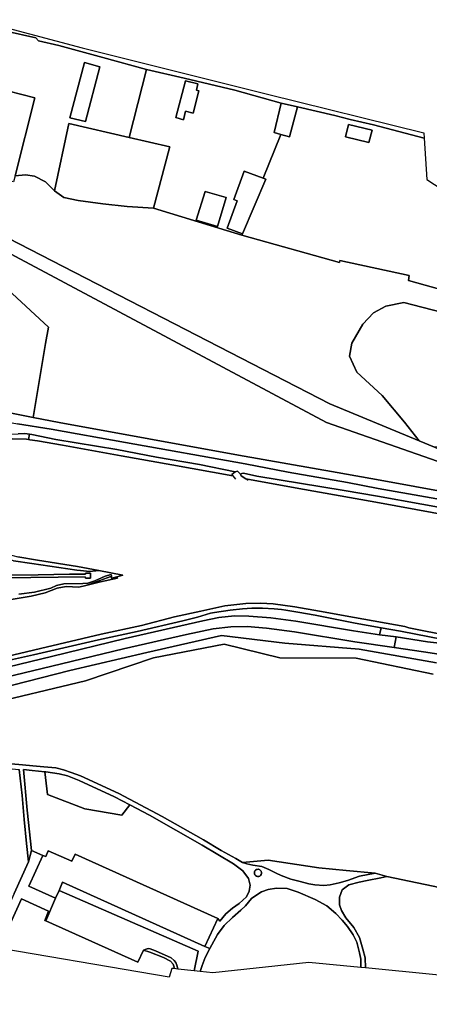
# Model space of a CAD drawing. Extents: x -26035517 to 31750492, y -9237385 to 8160032.
# Tile 127 of 256: x -10454817 to -10312624, y -3257970 to -2916119. Entities that reach past the tile are written whole.
import ezdxf

# ---------------------------------------------------------------- set-up
doc = ezdxf.new("R2010")
doc.units = 0
doc.layers.add('T-25', color=7, linetype='CONTINUOUS')

msp = doc.modelspace()

# ---------------------------------------------------------------- linework, layer by layer
at = {"layer": 'T-25', "color": 9}
for points in [[(-10469797, -2916119, 11617), (-10433139, -2925906, 11630), (-10368736, -2941980, 11650), (-10314496, -2955415, 11713), (-10314389, -2957213, 12017), (-10332039, -2952640, 11840), (-10340100, -2950825, 11767), (-10345378, -2949402, 11797), (-10358372, -2946388, 11937), (-10364012, -2945061, 11890), (-10380158, -2940579, 11883), (-10397749, -2936475, 11767), (-10410789, -2933369, 11932), (-10426001, -2929248, 11677), (-10441250, -2925110, 11690), (-10448283, -2923403, 11627), (-10449254, -2922467, 11687), (-10459499, -2920097, 11580)], [(-10459499, -2920097, 11580), (-10449254, -2922467, 11687), (-10448283, -2923403, 11627), (-10441250, -2925110, 11690), (-10426001, -2929248, 11677), (-10410789, -2933369, 11932), (-10416786, -2957005, 12070), (-10437781, -2952108, 12070), (-10442783, -2975574, 11867), (-10445886, -2972394, 11813), (-10449621, -2970498, 12003), (-10452847, -2970034, 11930), (-10456443, -2970289, 11817), (-10449527, -2943256, 12187), (-10458587, -2940917, 11963)], [(-10441250, -2925110, 11690), (-10448283, -2923403, 11627)], [(-10293592, -3082568, 13773), (-10329717, -3076001, 13770), (-10344565, -3073375, 13657), (-10378815, -3067257, 13543), (-10441143, -3055951, 13527), (-10450123, -3054214, 13491), (-10445817, -3028549, 13447), (-10444874, -3022928, 13427), (-10476293, -2993867, 13343), (-10477615, -2992644, 13343), (-10536903, -2981324, 13567), (-10613243, -2967011, 11697), (-10671103, -2999188, 11797), (-10673508, -3005762, 11807), (-10712791, -2993923, 11700), (-10770226, -2986090, 11700)], [(-10279464, -3025176, 10670), (-10321431, -3014307, 10717), (-10327768, -3015556, 10317), (-10331972, -3017891, 10230), (-10335701, -3021831, 10237), (-10339535, -3028374, 10383), (-10340279, -3032919, 10450), (-10337836, -3038441, 10440), (-10328960, -3046599, 10417), (-10321282, -3055836, 10290), (-10316187, -3062354, 10723), (-10347200, -3049540, 11657), (-10474492, -2983979, 11041), (-10534057, -2969975, 11663), (-10611889, -2965128, 11677), (-10535565, -2975989, 13261), (-10475281, -2988308, 13047), (-10348343, -3055939, 13557), (-10266520, -3084566, 13670)], [(-10408393, -2981533, 11757), (-10417508, -2981003, 11583), (-10425958, -2980094, 11527), (-10434526, -2978881, 11500), (-10439496, -2977816, 11493), (-10442783, -2975574, 11867), (-10445886, -2972394, 11813), (-10449621, -2970498, 12003), (-10452847, -2970034, 11930), (-10456443, -2970289, 11817)], [(-10456443, -2970289, 11817), (-10452847, -2970034, 11930), (-10449621, -2970498, 12003), (-10445886, -2972394, 11813), (-10442783, -2975574, 11867), (-10439496, -2977816, 11493), (-10434526, -2978881, 11500), (-10425958, -2980094, 11527), (-10417508, -2981003, 11583), (-10408393, -2981533, 11757), (-10383080, -2989364, 11623), (-10377647, -2990889, 11632), (-10343834, -3000384, 11687), (-10343660, -2999677, 11691), (-10319657, -3004962, 11907), (-10319853, -3006633, 11597), (-10295375, -3013450, 11680)], [(-10408393, -2981533, 11757), (-10383080, -2989364, 11623), (-10377647, -2990889, 11632), (-10343834, -3000384, 11687)], [(-10476293, -2993867, 13343), (-10444874, -3022928, 13427), (-10445817, -3028549, 13447), (-10450123, -3054214, 13491), (-10458780, -3052539, 13457)], [(-10295375, -3013450, 11680), (-10319853, -3006633, 11597)], [(-10316187, -3062354, 10723), (-10321282, -3055836, 10290), (-10328960, -3046599, 10417), (-10337836, -3038441, 10440), (-10340279, -3032919, 10450), (-10339535, -3028374, 10383), (-10335701, -3021831, 10237), (-10331972, -3017891, 10230), (-10327768, -3015556, 10317), (-10321431, -3014307, 10717)], [(-10321431, -3014307, 10717), (-10279464, -3025176, 10670), (-10263335, -3028458, 10673), (-10236816, -3034597, 10663), (-10215362, -3040508, 10763), (-10192822, -3044638, 11273)], [(-10586865, -3024689, 12807), (-10568235, -3030712, 13100), (-10566553, -3027441, 13100), (-10564687, -3027925, 13100), (-10564016, -3031997, 13153), (-10557767, -3033761, 13103), (-10551975, -3032963, 13177), (-10536201, -3036092, 13227), (-10532203, -3039171, 13277), (-10528682, -3039744, 13277), (-10523204, -3040699, 13267), (-10521766, -3041023, 13327), (-10503277, -3044475, 13323), (-10484417, -3047781, 13380), (-10458780, -3052539, 13457), (-10450123, -3054214, 13491), (-10441143, -3055951, 13527), (-10378815, -3067257, 13543), (-10344565, -3073375, 13657), (-10329717, -3076001, 13770)], [(-10483360, -3060237, 13270), (-10483024, -3058302, 13293), (-10492149, -3056606, 13390), (-10491348, -3051951, 13390), (-10488928, -3050288, 13390), (-10474137, -3052988, 13470), (-10473232, -3053163, 13470), (-10455531, -3056400, 13570), (-10443848, -3058315, 13690), (-10418066, -3062941, 13853), (-10376584, -3070345, 13893), (-10361659, -3073160, 13800), (-10341051, -3076827, 13793), (-10330340, -3078873, 13700)], [(-10458780, -3052539, 13457), (-10450123, -3054214, 13491), (-10441143, -3055951, 13527), (-10378815, -3067257, 13543), (-10344565, -3073375, 13657), (-10329717, -3076001, 13770), (-10293592, -3082568, 13773)], [(-10455531, -3056400, 13570), (-10443848, -3058315, 13690), (-10418066, -3062941, 13853), (-10376584, -3070345, 13893), (-10361659, -3073160, 13800), (-10341051, -3076827, 13793), (-10330340, -3078873, 13700), (-10299453, -3084351, 13740)], [(-10299453, -3084351, 13740), (-10330340, -3078873, 13700), (-10341051, -3076827, 13793), (-10361659, -3073160, 13800), (-10376584, -3070345, 13893), (-10418066, -3062941, 13853), (-10443848, -3058315, 13690), (-10455531, -3056400, 13570)], [(-10380825, -3074454, 12867), (-10402017, -3070667, 13040), (-10419616, -3067559, 13007), (-10439976, -3063876, 13033), (-10448617, -3062349, 13010), (-10451317, -3062004, 13007), (-10451746, -3061922, 12947), (-10452463, -3061785, 12897), (-10457385, -3061678, 12727), (-10473674, -3061710, 12627), (-10482997, -3061931, 12613)], [(-10457385, -3061678, 12727), (-10452463, -3061785, 12897), (-10451746, -3061922, 12947), (-10451317, -3062004, 13007), (-10448617, -3062349, 13010), (-10439976, -3063876, 13033), (-10419616, -3067559, 13007), (-10402017, -3070667, 13040), (-10380825, -3074454, 12867), (-10381135, -3074070, 13480), (-10379995, -3073144, 13453), (-10379155, -3072831, 13480), (-10378113, -3073944, 13460), (-10377912, -3074447, 13400), (-10376260, -3075560, 12898), (-10357891, -3078836, 12967), (-10331210, -3083663, 12933), (-10297774, -3089779, 12897)], [(-10299800, -3087134, 13560), (-10330589, -3081585, 13623), (-10342188, -3079560, 13560), (-10372462, -3074636, 13563), (-10377105, -3073536, 13460), (-10377732, -3073673, 13460), (-10378113, -3073944, 13460), (-10379155, -3072831, 13480), (-10379995, -3073144, 13453), (-10392408, -3070537, 13503), (-10407342, -3067962, 13583), (-10421090, -3065358, 13467), (-10442272, -3061896, 13380), (-10450629, -3060099, 13377), (-10451411, -3059992, 13427), (-10451411, -3059992, 13427), (-10453043, -3059769, 13480), (-10455305, -3059892, 13453)], [(-10375489, -3076080, 12663), (-10376260, -3075560, 12898), (-10377912, -3074447, 13400), (-10378113, -3073944, 13460), (-10379155, -3072831, 13480), (-10379995, -3073144, 13453), (-10381135, -3074070, 13480), (-10380825, -3074454, 12867), (-10379904, -3075594, 13463)], [(-10297774, -3089779, 12897), (-10331210, -3083663, 12933), (-10331210, -3083663, 12933), (-10357891, -3078836, 12967), (-10376260, -3075560, 12898), (-10377912, -3074447, 13400), (-10378113, -3073944, 13460), (-10377732, -3073673, 13460), (-10377105, -3073536, 13460), (-10372462, -3074636, 13563), (-10342188, -3079560, 13560), (-10330589, -3081585, 13623), (-10299800, -3087134, 13560)], [(-10297774, -3089779, 12897), (-10331210, -3083663, 12933), (-10357891, -3078836, 12967), (-10376260, -3075560, 12898), (-10377912, -3074447, 13400), (-10378113, -3073944, 13460), (-10377732, -3073673, 13460), (-10377105, -3073536, 13460), (-10372462, -3074636, 13563), (-10342188, -3079560, 13560), (-10330589, -3081585, 13623), (-10299800, -3087134, 13560)], [(-10331210, -3083663, 12933), (-10357891, -3078836, 12967), (-10376260, -3075560, 12898)], [(-9967255, -3141652, 13887), (-9993729, -3137141, 13777), (-10021331, -3132378, 13727), (-10023340, -3132034, 13727), (-10051028, -3127290, 13727), (-10076285, -3122491, 13663), (-10103253, -3117323, 13707), (-10140577, -3110591, 13657), (-10176188, -3104149, 13753), (-10209448, -3098010, 13760), (-10273076, -3086237, 13770), (-10293592, -3082568, 13773), (-10329717, -3076001, 13770)], [(-10330340, -3078873, 13700), (-10299453, -3084351, 13740), (-10271531, -3089327, 13870), (-10253010, -3092454, 13797), (-10221985, -3098456, 13667), (-10184455, -3105208, 13710), (-10155553, -3110705, 13747), (-10129760, -3115360, 13710), (-10101978, -3120473, 13623), (-10073010, -3125876, 13713), (-10050723, -3129797, 13593), (-10024352, -3134440, 13687), (-10001590, -3138626, 13710), (-9988513, -3140781, 13823), (-9968390, -3144125, 13720)], [(-9968860, -3147987, 13050), (-9996043, -3147167, 12940), (-10036979, -3139673, 12967), (-10066805, -3134238, 12880), (-10104819, -3127370, 12960), (-10143145, -3120417, 12923), (-10184915, -3112750, 13000), (-10225263, -3105339, 12977), (-10264235, -3098275, 12953), (-10275522, -3096340, 12903), (-10297774, -3089779, 12897), (-10331210, -3083663, 12933)], [(-10488324, -3091175, 12490), (-10486637, -3091592, 12490), (-10482352, -3092799, 12490), (-10477882, -3094634, 12490), (-10469242, -3097780, 12490), (-10460636, -3101198, 12490), (-10455413, -3102593, 12490), (-10448603, -3103782, 12490), (-10434786, -3105921, 12490), (-10427338, -3107325, 12490)], [(-10459178, -3117673, 12443), (-10450788, -3116237, 12443), (-10445984, -3115067, 12443), (-10441763, -3113482, 12443), (-10438633, -3112877, 12443), (-10434310, -3113100, 12443), (-10431807, -3112552, 12613), (-10426732, -3111335, 12630), (-10420896, -3110032, 12707), (-10421095, -3109510, 12790), (-10418977, -3108918, 12777), (-10427338, -3107325, 12490), (-10434786, -3105921, 12490), (-10448603, -3103782, 12490), (-10455413, -3102593, 12490)], [(-10457013, -3104045, 13480), (-10450643, -3104902, 13403), (-10435038, -3107196, 13357), (-10433714, -3107390, 13367), (-10430583, -3107756, 13283), (-10427338, -3107325, 12490), (-10418977, -3108918, 12777), (-10421095, -3109510, 12790), (-10422833, -3109996, 12800), (-10423064, -3108705, 12863), (-10425151, -3109366, 12893), (-10428741, -3110891, 13093), (-10431106, -3111742, 13130), (-10432936, -3111897, 13150), (-10439526, -3111971, 13210), (-10442038, -3112511, 13387), (-10444039, -3113454, 13420), (-10449661, -3114912, 13393), (-10455104, -3115607, 13487)], [(-10427338, -3107325, 12490), (-10418977, -3108918, 12777), (-10421095, -3109510, 12790), (-10422833, -3109996, 12800)], [(-10460187, -3108964, 13594), (-10448387, -3108876, 13553), (-10437549, -3108657, 13427), (-10431972, -3108654, 13450), (-10432026, -3108274, 13450), (-10430276, -3108304, 13423), (-10430283, -3110070, 13417), (-10431977, -3109998, 13417), (-10432046, -3109557, 13417), (-10460320, -3109927, 13600)], [(-10460320, -3109927, 13600), (-10432046, -3109557, 13417), (-10431977, -3109998, 13417), (-10430283, -3110070, 13417), (-10430276, -3108304, 13423), (-10432026, -3108274, 13450), (-10431972, -3108654, 13450), (-10437549, -3108657, 13427), (-10448387, -3108876, 13553), (-10460187, -3108964, 13594)], [(-10455104, -3115607, 13487), (-10449661, -3114912, 13393), (-10444039, -3113454, 13420), (-10442038, -3112511, 13387), (-10439526, -3111971, 13210), (-10432936, -3111897, 13150), (-10431106, -3111742, 13130), (-10428741, -3110891, 13093), (-10425151, -3109366, 12893), (-10423064, -3108705, 12863), (-10422833, -3109996, 12800), (-10423231, -3109407, 12443), (-10430832, -3112258, 12443), (-10431807, -3112552, 12613), (-10434310, -3113100, 12443), (-10438633, -3112877, 12443), (-10441763, -3113482, 12443), (-10445984, -3115067, 12443), (-10450788, -3116237, 12443), (-10459178, -3117673, 12443)], [(-10455104, -3115607, 13487), (-10449661, -3114912, 13393), (-10444039, -3113454, 13420), (-10442038, -3112511, 13387), (-10439526, -3111971, 13210), (-10432936, -3111897, 13150), (-10431106, -3111742, 13130), (-10428741, -3110891, 13093), (-10425151, -3109366, 12893), (-10423064, -3108705, 12863), (-10422833, -3109996, 12800), (-10423231, -3109407, 12443), (-10430832, -3112258, 12443), (-10431807, -3112552, 12613), (-10434310, -3113100, 12443), (-10438633, -3112877, 12443), (-10441763, -3113482, 12443), (-10445984, -3115067, 12443), (-10450788, -3116237, 12443), (-10459178, -3117673, 12443)], [(-10431807, -3112552, 12613), (-10426732, -3111335, 12630), (-10420896, -3110032, 12707), (-10421095, -3109510, 12790)], [(-10431807, -3112552, 12613), (-10434310, -3113100, 12443), (-10438633, -3112877, 12443), (-10441763, -3113482, 12443), (-10445984, -3115067, 12443), (-10450788, -3116237, 12443), (-10459178, -3117673, 12443), (-10466663, -3119908, 12443), (-10478331, -3123367, 12687), (-10486874, -3126308, 12687)], [(-10488363, -3142744, 12897), (-10461825, -3137814, 12807), (-10447631, -3134394, 12833), (-10426506, -3129497, 12833), (-10412476, -3126434, 12830), (-10401051, -3123473, 12873), (-10391963, -3121418, 12913), (-10383552, -3119660, 12993), (-10376316, -3118768, 13027), (-10371180, -3118650, 13013), (-10366785, -3118936, 13013), (-10359292, -3119957, 13013), (-10350729, -3121504, 13000), (-10338637, -3123671, 12907)], [(-10461524, -3139178, 13273), (-10450050, -3136618, 13330), (-10427498, -3131473, 13273), (-10413994, -3128529, 13417), (-10398196, -3124862, 13517), (-10393040, -3123527, 13620), (-10388608, -3122134, 13580), (-10387188, -3121924, 13610), (-10381780, -3121160, 13660), (-10377418, -3120621, 13670), (-10374258, -3120444, 13630), (-10370492, -3120422, 13597), (-10366428, -3120703, 13637), (-10363929, -3120901, 13587), (-10362460, -3121164, 13473), (-10358228, -3121835, 13440), (-10352211, -3122826, 13410), (-10338324, -3125696, 13293), (-10329326, -3127261, 13343), (-10329916, -3129740, 13147), (-10338964, -3128328, 13133), (-10358903, -3124989, 13700), (-10367594, -3123768, 13733), (-10375283, -3123153, 13827), (-10380199, -3123096, 13733), (-10385727, -3123689, 13817), (-10391227, -3124823, 13813), (-10418185, -3130936, 13617), (-10443827, -3137162, 13673), (-10462534, -3141711, 13623)], [(-10461825, -3137814, 12807), (-10447631, -3134394, 12833), (-10426506, -3129497, 12833), (-10412476, -3126434, 12830), (-10401051, -3123473, 12873), (-10391963, -3121418, 12913), (-10383552, -3119660, 12993), (-10376316, -3118768, 13027), (-10371180, -3118650, 13013), (-10366785, -3118936, 13013), (-10359292, -3119957, 13013), (-10350729, -3121504, 13000), (-10338637, -3123671, 12907), (-10321122, -3126822, 12903), (-10319754, -3127210, 12903), (-10305175, -3130128, 12903)], [(-10461825, -3137814, 12807), (-10447631, -3134394, 12833), (-10426506, -3129497, 12833), (-10412476, -3126434, 12830), (-10401051, -3123473, 12873), (-10391963, -3121418, 12913), (-10383552, -3119660, 12993), (-10376316, -3118768, 13027), (-10371180, -3118650, 13013), (-10366785, -3118936, 13013), (-10359292, -3119957, 13013), (-10350729, -3121504, 13000), (-10338637, -3123671, 12907), (-10321122, -3126822, 12903), (-10319754, -3127210, 12903), (-10305175, -3130128, 12903)], [(-10305175, -3130128, 12903), (-10319754, -3127210, 12903), (-10321122, -3126822, 12903), (-10338637, -3123671, 12907), (-10338637, -3123671, 12907), (-10350729, -3121504, 13000), (-10359292, -3119957, 13013), (-10366785, -3118936, 13013), (-10371180, -3118650, 13013), (-10376316, -3118768, 13027), (-10383552, -3119660, 12993), (-10391963, -3121418, 12913), (-10401051, -3123473, 12873), (-10412476, -3126434, 12830), (-10426506, -3129497, 12833), (-10447631, -3134394, 12833), (-10461825, -3137814, 12807)], [(-10307767, -3131255, 13387), (-10322586, -3128433, 13380), (-10329326, -3127261, 13343), (-10338324, -3125696, 13293), (-10352211, -3122826, 13410), (-10358228, -3121835, 13440), (-10362460, -3121164, 13473), (-10363929, -3120901, 13587), (-10366428, -3120703, 13637), (-10370492, -3120422, 13597), (-10374258, -3120444, 13630), (-10377418, -3120621, 13670), (-10381780, -3121160, 13660), (-10387188, -3121924, 13610), (-10388608, -3122134, 13580), (-10393040, -3123527, 13620), (-10398196, -3124862, 13517), (-10413994, -3128529, 13417), (-10427498, -3131473, 13273), (-10450050, -3136618, 13330), (-10461524, -3139178, 13273)], [(-10307767, -3131255, 13387), (-10322586, -3128433, 13380), (-10329326, -3127261, 13343), (-10338324, -3125696, 13293), (-10352211, -3122826, 13410), (-10358228, -3121835, 13440), (-10362460, -3121164, 13473), (-10363929, -3120901, 13587), (-10366428, -3120703, 13637), (-10370492, -3120422, 13597), (-10374258, -3120444, 13630), (-10377418, -3120621, 13670), (-10381780, -3121160, 13660), (-10387188, -3121924, 13610), (-10388608, -3122134, 13580), (-10393040, -3123527, 13620), (-10398196, -3124862, 13517), (-10413994, -3128529, 13417), (-10427498, -3131473, 13273), (-10450050, -3136618, 13330), (-10461524, -3139178, 13273)], [(-10338964, -3128328, 13133), (-10358903, -3124989, 13700), (-10367594, -3123768, 13733), (-10375283, -3123153, 13827), (-10380199, -3123096, 13733), (-10385727, -3123689, 13817), (-10391227, -3124823, 13813), (-10418185, -3130936, 13617), (-10443827, -3137162, 13673), (-10462534, -3141711, 13623), (-10482107, -3146449, 13607), (-10485261, -3147109, 13607), (-10487599, -3147327, 13607), (-10488968, -3147109, 13607), (-10489929, -3146180, 13597), (-10490559, -3144788, 13597), (-10491217, -3142568, 13597), (-10491748, -3140778, 13597), (-10491760, -3139713, 13697), (-10491807, -3139358, 13563)], [(-10462534, -3141711, 13623), (-10443827, -3137162, 13673), (-10418185, -3130936, 13617), (-10391227, -3124823, 13813), (-10385727, -3123689, 13817), (-10380199, -3123096, 13733), (-10375283, -3123153, 13827), (-10367594, -3123768, 13733), (-10358903, -3124989, 13700), (-10338964, -3128328, 13133), (-10329916, -3129740, 13147), (-10324160, -3130402, 13732), (-10324818, -3134080, 13752), (-10338473, -3132163, 13783), (-10359375, -3128618, 13690), (-10369174, -3127330, 13630), (-10375795, -3126779, 13637), (-10381511, -3126924, 13683), (-10387699, -3127652, 13667), (-10396858, -3129550, 13637), (-10418822, -3134545, 13613), (-10440351, -3139738, 13507), (-10476385, -3148462, 13623)], [(-10338637, -3123671, 12907), (-10321122, -3126822, 12903), (-10319754, -3127210, 12903)], [(-10338473, -3132163, 13783), (-10359375, -3128618, 13690), (-10369174, -3127330, 13630), (-10375795, -3126779, 13637), (-10381511, -3126924, 13683), (-10387699, -3127652, 13667), (-10396858, -3129550, 13637), (-10418822, -3134545, 13613), (-10440351, -3139738, 13507), (-10476385, -3148462, 13623)], [(-10476385, -3148462, 13623), (-10440351, -3139738, 13507), (-10418822, -3134545, 13613), (-10396858, -3129550, 13637), (-10387699, -3127652, 13667), (-10381511, -3126924, 13683), (-10375795, -3126779, 13637), (-10369174, -3127330, 13630), (-10359375, -3128618, 13690), (-10338473, -3132163, 13783), (-10324818, -3134080, 13752), (-10314619, -3135592, 13818), (-10304811, -3137042, 13825)], [(-10303859, -3133118, 13719), (-10313277, -3132072, 13754), (-10324160, -3130402, 13732), (-10329916, -3129740, 13147), (-10329326, -3127261, 13343), (-10329326, -3127261, 13343), (-10322586, -3128433, 13380), (-10307767, -3131255, 13387)], [(-10319754, -3127210, 12903), (-10305175, -3130128, 12903), (-10303455, -3130315, 12903), (-10301632, -3130347, 12903), (-10283517, -3127839, 12893), (-10270925, -3125945, 12983), (-10263032, -3124808, 12990), (-10241005, -3128813, 12973), (-10210944, -3134212, 13030), (-10176652, -3140683, 12930), (-10139437, -3147363, 12930), (-10097587, -3154958, 12973), (-10055595, -3162644, 12953), (-10013969, -3169969, 13000), (-10002841, -3171914, 13010), (-10001972, -3172142, 13010), (-9990881, -3175823, 13010), (-9976030, -3181124, 12927), (-9975403, -3181304, 12977)], [(-10472348, -3151010, 13518), (-10437424, -3142084, 13507), (-10410707, -3135864, 13494), (-10384754, -3129962, 13496), (-10362765, -3132621, 13542), (-10362765, -3132621, 13542), (-10336999, -3134630, 13583), (-10310070, -3139355, 13705)], [(-10472348, -3151010, 13518), (-10437424, -3142084, 13507), (-10410707, -3135864, 13494), (-10384754, -3129962, 13496), (-10362765, -3132621, 13542), (-10336999, -3134630, 13583), (-10310070, -3139355, 13705)], [(-10310070, -3139355, 13705), (-10336999, -3134630, 13583), (-10362765, -3132621, 13542), (-10384754, -3129962, 13496), (-10410707, -3135864, 13494), (-10437424, -3142084, 13507), (-10472348, -3151010, 13518)], [(-10338964, -3128328, 13133), (-10329916, -3129740, 13147)], [(-10275524, -3132842, 13847), (-10284872, -3133262, 13817), (-10295137, -3133467, 13796), (-10303859, -3133118, 13719), (-10313277, -3132072, 13754), (-10324160, -3130402, 13732), (-10329916, -3129740, 13147)], [(-10304811, -3137042, 13825), (-10314619, -3135592, 13818), (-10324818, -3134080, 13752), (-10324160, -3130402, 13732), (-10313277, -3132072, 13754), (-10303859, -3133118, 13719)], [(-10311292, -3143372, 11666), (-10338022, -3137770, 11791), (-10364495, -3137631, 11306), (-10383884, -3132975, 12953), (-10408366, -3137701, 12566), (-10431968, -3145637, 11692), (-10467893, -3154264, 11683)], [(-10311292, -3143372, 11666), (-10338022, -3137770, 11791), (-10364495, -3137631, 11306), (-10383884, -3132975, 12953), (-10408366, -3137701, 12566), (-10431968, -3145637, 11692), (-10467893, -3154264, 11683)], [(-10467893, -3154264, 11683), (-10431968, -3145637, 11692), (-10408366, -3137701, 12566), (-10383884, -3132975, 12953), (-10364495, -3137631, 11306), (-10338022, -3137770, 11791), (-10311292, -3143372, 11666)], [(-10275654, -3136434, 13750), (-10285562, -3137326, 13876), (-10295585, -3137519, 13861), (-10304811, -3137042, 13825), (-10314619, -3135592, 13818), (-10324818, -3134080, 13752), (-10338473, -3132163, 13783)], [(-10513464, -3191586, 12670), (-10504616, -3171080, 11957), (-10503700, -3170188, 11957), (-10502770, -3170064, 11957), (-10500122, -3170284, 11947), (-10493578, -3171414, 12053), (-10487694, -3172203, 11997), (-10481359, -3172733, 11983), (-10465339, -3175136, 11983), (-10458664, -3176063, 11983), (-10454979, -3176433, 11927), (-10453958, -3185436, 12370), (-10453216, -3193763, 12300), (-10452468, -3202125, 12810), (-10451749, -3208489, 13053), (-10456706, -3219476, 12990), (-10459810, -3226533, 12913), (-10468275, -3223656, 12567)], [(-10457796, -3174438, 11803), (-10453893, -3174773, 11740), (-10450297, -3175131, 11747), (-10446490, -3175478, 11750), (-10442267, -3175900, 11917), (-10439597, -3176564, 11917), (-10436973, -3177448, 11917), (-10433739, -3178669, 11917), (-10420383, -3184745, 11980), (-10405385, -3192752, 12150), (-10390986, -3200865, 12187), (-10384824, -3204585, 12207), (-10379735, -3207347, 12280), (-10377420, -3208756, 12277), (-10375920, -3209213, 12277), (-10373870, -3209616, 12277), (-10370764, -3210143, 12210), (-10368313, -3211126, 12210), (-10365796, -3212443, 12210), (-10364081, -3213202, 12210), (-10360652, -3214530, 12230), (-10357502, -3215369, 12227), (-10354473, -3216170, 12227), (-10352307, -3216520, 12037)], [(-10306322, -3217940, 12237), (-10327418, -3213647, 12133), (-10331369, -3212489, 12027), (-10341463, -3211488, 12203), (-10351000, -3210584, 12203), (-10368529, -3207950, 12103), (-10377420, -3208756, 12277), (-10379735, -3207347, 12280), (-10384824, -3204585, 12207), (-10390986, -3200865, 12187), (-10405385, -3192752, 12150), (-10420383, -3184745, 11980), (-10433739, -3178669, 11917), (-10436973, -3177448, 11917), (-10439597, -3176564, 11917), (-10442267, -3175900, 11917), (-10446490, -3175478, 11750), (-10450297, -3175131, 11747), (-10453893, -3174773, 11740), (-10457796, -3174438, 11803)], [(-10457796, -3174438, 11803), (-10453893, -3174773, 11740), (-10450297, -3175131, 11747), (-10446490, -3175478, 11750), (-10442267, -3175900, 11917), (-10439597, -3176564, 11917), (-10436973, -3177448, 11917), (-10433739, -3178669, 11917), (-10420383, -3184745, 11980), (-10405385, -3192752, 12150), (-10390986, -3200865, 12187), (-10384824, -3204585, 12207), (-10379735, -3207347, 12280), (-10377420, -3208756, 12277), (-10375920, -3209213, 12277), (-10373870, -3209616, 12277), (-10370764, -3210143, 12210), (-10368313, -3211126, 12210), (-10365796, -3212443, 12210), (-10364081, -3213202, 12210), (-10360652, -3214530, 12230), (-10357502, -3215369, 12227), (-10354473, -3216170, 12227), (-10352307, -3216520, 12037), (-10349217, -3216706, 12037), (-10347078, -3216526, 12037), (-10343912, -3215788, 12037), (-10340994, -3214959, 12037), (-10336814, -3213497, 12027), (-10331369, -3212489, 12027), (-10327418, -3213647, 12133), (-10329500, -3214057, 12133), (-10334236, -3215015, 12147), (-10337023, -3215583, 12143), (-10340573, -3216536, 12160), (-10342858, -3218176, 12190), (-10343848, -3220823, 12193), (-10343747, -3223420, 12193), (-10343148, -3225393, 12193), (-10341585, -3227905, 12183), (-10338825, -3231315, 12203), (-10336896, -3234752, 12183), (-10335696, -3238782, 12127), (-10334892, -3241888, 12127), (-10334719, -3245361, 12127), (-10336350, -3245198, 12123), (-10336446, -3242345, 12187), (-10336859, -3240119, 12187), (-10337796, -3236349, 12187), (-10339048, -3233832, 12150), (-10340969, -3230915, 12183), (-10342830, -3228728, 12117), (-10345091, -3226491, 12107), (-10348149, -3223788, 12190), (-10352203, -3221625, 12060), (-10358167, -3218992, 12287), (-10361959, -3217800, 12203), (-10365663, -3217646, 12207), (-10368525, -3218127, 12267), (-10370933, -3218867, 12350), (-10372504, -3219904, 12390), (-10374314, -3221224, 12450), (-10376398, -3223805, 12553), (-10378096, -3225262, 12760), (-10380930, -3227846, 12887), (-10383837, -3230568, 12917), (-10386184, -3233679, 12870), (-10388128, -3237346, 12890), (-10388768, -3238584, 12890), (-10390491, -3237863, 24090), (-10386041, -3228184, 12830), (-10385338, -3229151, 12923), (-10383244, -3226577, 12863), (-10380989, -3224586, 12810), (-10378591, -3222998, 12570), (-10376113, -3220628, 12463), (-10375141, -3218660, 12397), (-10374757, -3216596, 12323), (-10375380, -3214264, 12293), (-10377310, -3211653, 12313), (-10380566, -3209243, 12287), (-10391419, -3202688, 12273), (-10409790, -3192311, 12367), (-10416610, -3188727, 12232), (-10421872, -3185962, 12127), (-10434167, -3180271, 11863), (-10438254, -3178656, 11863), (-10441111, -3177903, 11863), (-10445781, -3177245, 11863), (-10446040, -3177222, 11863), (-10450493, -3176824, 11867), (-10453552, -3176488, 11957), (-10452192, -3190599, 12437), (-10450755, -3204623, 12910), (-10451749, -3208489, 13053), (-10452468, -3202125, 12810), (-10453216, -3193763, 12300), (-10453958, -3185436, 12370), (-10454979, -3176433, 11927)], [(-10446800, -3206254, 12853), (-10450755, -3204623, 12910), (-10452192, -3190599, 12437), (-10453552, -3176488, 11957), (-10450493, -3176824, 11867), (-10446040, -3177222, 11863), (-10445781, -3177245, 11863), (-10441111, -3177903, 11863), (-10438254, -3178656, 11863), (-10434167, -3180271, 11863), (-10421872, -3185962, 12127), (-10416610, -3188727, 12232), (-10409790, -3192311, 12367), (-10391419, -3202688, 12273), (-10380566, -3209243, 12287), (-10377310, -3211653, 12313), (-10375380, -3214264, 12293), (-10374757, -3216596, 12323), (-10375141, -3218660, 12397), (-10376113, -3220628, 12463), (-10378591, -3222998, 12570), (-10380989, -3224586, 12810), (-10383244, -3226577, 12863), (-10385338, -3229151, 12923), (-10386041, -3228184, 12830)], [(-10446040, -3177222, 11863), (-10445219, -3185128, 12117), (-10432244, -3190071, 12313), (-10419394, -3192297, 12267), (-10416610, -3188727, 12232)], [(-10456706, -3219476, 12990), (-10451749, -3208489, 13053), (-10450755, -3204623, 12910), (-10446800, -3206254, 12853), (-10451619, -3217005, 17870), (-10442330, -3221160, 12757), (-10445708, -3229003, 12993), (-10446076, -3228838, 12993), (-10444773, -3225621, 13133), (-10454182, -3221295, 13017), (-10458054, -3229745, 12913)], [(-10451749, -3208489, 13053), (-10450755, -3204623, 12910)], [(-10351000, -3210584, 12203), (-10368529, -3207950, 12103), (-10377420, -3208756, 12277)], [(-10331369, -3212489, 12027), (-10336814, -3213497, 12027), (-10340994, -3214959, 12037), (-10343912, -3215788, 12037), (-10347078, -3216526, 12037), (-10349217, -3216706, 12037), (-10352307, -3216520, 12037)], [(-10351000, -3210584, 12203), (-10341463, -3211488, 12203), (-10331369, -3212489, 12027)], [(-10334719, -3245361, 12127), (-10334892, -3241888, 12127), (-10335696, -3238782, 12127), (-10336896, -3234752, 12183), (-10338825, -3231315, 12203), (-10341585, -3227905, 12183), (-10343148, -3225393, 12193), (-10343747, -3223420, 12193), (-10343848, -3220823, 12193), (-10342858, -3218176, 12190), (-10340573, -3216536, 12160), (-10337023, -3215583, 12143), (-10334236, -3215015, 12147), (-10329500, -3214057, 12133), (-10327418, -3213647, 12133)], [(-10208065, -3257970, 12460), (-10334719, -3245361, 12127), (-10334892, -3241888, 12127), (-10335696, -3238782, 12127), (-10336896, -3234752, 12183), (-10338825, -3231315, 12203), (-10341585, -3227905, 12183), (-10343148, -3225393, 12193), (-10343747, -3223420, 12193), (-10343848, -3220823, 12193), (-10342858, -3218176, 12190), (-10340573, -3216536, 12160), (-10337023, -3215583, 12143), (-10334236, -3215015, 12147), (-10329500, -3214057, 12133), (-10327418, -3213647, 12133), (-10306322, -3217940, 12237)], [(-10327418, -3213647, 12133), (-10306322, -3217940, 12237), (-10283307, -3222648, 12377), (-10259903, -3228514, 12483), (-10224202, -3237762, 12400), (-10213871, -3240070, 12393), (-10211560, -3228611, 12317)], [(-10394265, -3246366, 12957), (-10392867, -3239549, 12953), (-10417532, -3228763, 12973), (-10441159, -3218442, 12737)], [(-10392210, -3246595, 13007), (-10391457, -3244444, 12923), (-10390390, -3241722, 12897), (-10388768, -3238584, 12890), (-10388128, -3237346, 12890), (-10386184, -3233679, 12870), (-10383837, -3230568, 12917), (-10380930, -3227846, 12887), (-10378096, -3225262, 12760), (-10376398, -3223805, 12553), (-10374314, -3221224, 12450), (-10372504, -3219904, 12390), (-10370933, -3218867, 12350), (-10368525, -3218127, 12267), (-10365663, -3217646, 12207), (-10361959, -3217800, 12203), (-10358167, -3218992, 12287), (-10352203, -3221625, 12060)], [(-10470997, -3236923, 12567), (-10469875, -3230495, 12667), (-10469436, -3228495, 12693), (-10468587, -3226513, 12747), (-10462905, -3228416, 12817), (-10458054, -3229745, 12913), (-10454182, -3221295, 13017), (-10444773, -3225621, 13133), (-10446076, -3228838, 12993), (-10445708, -3229003, 12993), (-10413811, -3243301, 12993)], [(-10442330, -3221160, 12757), (-10445708, -3229003, 12993)], [(-10352203, -3221625, 12060), (-10348149, -3223788, 12190), (-10345091, -3226491, 12107), (-10342830, -3228728, 12117), (-10340969, -3230915, 12183), (-10339048, -3233832, 12150), (-10337796, -3236349, 12187), (-10336859, -3240119, 12187), (-10336446, -3242345, 12187), (-10336350, -3245198, 12123)], [(-10413811, -3243301, 12993), (-10411794, -3239171, 12990), (-10409639, -3239831, 13067), (-10404937, -3241730, 13083), (-10402506, -3242985, 13077), (-10401518, -3244033, 13040), (-10401246, -3245077, 13043), (-10401264, -3245588, 13040)], [(-10399976, -3245731, 13007), (-10400128, -3244674, 12960), (-10400647, -3243509, 12957), (-10401232, -3242720, 12947), (-10402288, -3241850, 12950), (-10407675, -3239441, 12983), (-10409548, -3238691, 12987), (-10410196, -3238636, 12987), (-10410913, -3238815, 12987), (-10411794, -3239171, 12990)], [(-10390491, -3237863, 24090), (-10388768, -3238584, 12890)]]:
    msp.add_polyline3d(points, dxfattribs=at)
for points in [[(-10437361, -2950137, 11923), (-10432366, -2931021, 13900), (-10427040, -2932428, 14320), (-10431927, -2951426, 14150), (-10437361, -2950137, 11923)], [(-10437361, -2950137, 11923), (-10431927, -2951426, 14150), (-10427040, -2932428, 14320), (-10432366, -2931021, 13900), (-10437361, -2950137, 11923)], [(-10408393, -2981533, 11757), (-10402821, -2960599, 12163), (-10402752, -2960277, 12070), (-10416786, -2957005, 12070), (-10410789, -2933369, 11932), (-10397749, -2936475, 11767), (-10380158, -2940579, 11883), (-10364012, -2945061, 11890), (-10366522, -2955331, 11990), (-10364108, -2955970, 12233), (-10370316, -2971159, 12270), (-10376931, -2968724, 11993), (-10380477, -2978554, 12103), (-10379362, -2979054, 14170), (-10382813, -2988474, 14090), (-10377429, -2990454, 12173), (-10377647, -2990889, 11632), (-10383080, -2989364, 11623), (-10408393, -2981533, 11757)], [(-10400578, -2950079, 11980), (-10397998, -2950852, 14753), (-10397276, -2947823, 14597), (-10394576, -2948516, 14420), (-10392594, -2940811, 14430), (-10393439, -2940531, 14507), (-10392988, -2938345, 13533), (-10397303, -2937319, 13533), (-10400578, -2950079, 11980)], [(-10400578, -2950079, 11980), (-10397303, -2937319, 13533), (-10392988, -2938345, 13533), (-10393439, -2940531, 14507), (-10392594, -2940811, 14430), (-10394576, -2948516, 14420), (-10397276, -2947823, 14597), (-10397998, -2950852, 14753), (-10400578, -2950079, 11980)], [(-10456443, -2970289, 11817), (-10456975, -2972370, 11843), (-10465889, -2969936, 11850), (-10458587, -2940917, 11963), (-10449527, -2943256, 12187), (-10456443, -2970289, 11817)], [(-10319853, -3006633, 11597), (-10319657, -3004962, 11907), (-10343660, -2999677, 11691), (-10343834, -3000384, 11687), (-10377647, -2990889, 11632), (-10377429, -2990454, 12173), (-10369371, -2971507, 12137), (-10370316, -2971159, 12270), (-10364108, -2955970, 12233), (-10361128, -2956760, 12107), (-10358372, -2946388, 11937), (-10345378, -2949402, 11797), (-10340100, -2950825, 11767), (-10332039, -2952640, 11840), (-10314389, -2957213, 12017), (-10313532, -2971565, 11703), (-10276822, -2995582, 11877), (-10270804, -2997010, 11903), (-10273710, -3009315, 12010), (-10293482, -3004578, 15143), (-10295375, -3013450, 11680), (-10319853, -3006633, 11597)], [(-10358372, -2946388, 11937), (-10361128, -2956760, 12107), (-10364108, -2955970, 12233), (-10366522, -2955331, 11990), (-10364012, -2945061, 11890), (-10358372, -2946388, 11937)], [(-10442783, -2975574, 11867), (-10437781, -2952108, 12070), (-10416786, -2957005, 12070), (-10402752, -2960277, 12070), (-10402821, -2960599, 12163), (-10408393, -2981533, 11757), (-10417508, -2981003, 11583), (-10425958, -2980094, 11527), (-10434526, -2978881, 11500), (-10439496, -2977816, 11493), (-10442783, -2975574, 11867)], [(-10333593, -2958740, 11907), (-10332507, -2954470, 14727), (-10340676, -2952539, 14843), (-10341694, -2956807, 14767), (-10333593, -2958740, 11907)], [(-10333593, -2958740, 11907), (-10341694, -2956807, 14767), (-10340676, -2952539, 14843), (-10332507, -2954470, 14727), (-10333593, -2958740, 11907)], [(-10310860, -3064554, 10771), (-10266238, -3082991, 11770), (-10145839, -3104253, 11677), (-10025242, -3125871, 11727), (-10021621, -3120762, 11727), (-10000509, -3118362, 12277), (-10002798, -3125610, 13173), (-10019257, -3122946, 13627), (-10023074, -3129188, 13627), (-10146391, -3107304, 13577), (-10266520, -3084566, 13670), (-10348343, -3055939, 13557), (-10475281, -2988308, 13047), (-10535565, -2975989, 13261), (-10611889, -2965128, 11677), (-10534057, -2969975, 11663), (-10474492, -2983979, 11041), (-10347200, -3049540, 11657), (-10316187, -3062354, 10723), (-10310860, -3064554, 10771)], [(-10310860, -3064554, 10771), (-10266238, -3082991, 11770), (-10145839, -3104253, 11677), (-10025242, -3125871, 11727), (-10021621, -3120762, 11727), (-10000509, -3118362, 12277), (-10002798, -3125610, 13173), (-10019257, -3122946, 13627), (-10023074, -3129188, 13627), (-10146391, -3107304, 13577), (-10266520, -3084566, 13670), (-10348343, -3055939, 13557), (-10475281, -2988308, 13047), (-10535565, -2975989, 13261), (-10611889, -2965128, 11677), (-10534057, -2969975, 11663), (-10474492, -2983979, 11041), (-10347200, -3049540, 11657), (-10316187, -3062354, 10723), (-10310860, -3064554, 10771)], [(-10377429, -2990454, 12173), (-10382813, -2988474, 14090), (-10379362, -2979054, 14170), (-10380477, -2978554, 12103), (-10376931, -2968724, 11993), (-10370316, -2971159, 12270), (-10369371, -2971507, 12137), (-10377429, -2990454, 12173)], [(-10390396, -2975813, 14653), (-10383140, -2977891, 14653), (-10386201, -2987916, 14637), (-10393499, -2985754, 14620), (-10390396, -2975813, 14653)], [(-10390396, -2975813, 14653), (-10393499, -2985754, 14620), (-10386201, -2987916, 14637), (-10383140, -2977891, 14653), (-10390396, -2975813, 14653)], [(-10321431, -3014307, 10717), (-10279464, -3025176, 10670), (-10263335, -3028458, 10673), (-10266446, -3041483, 10643), (-10269436, -3053779, 10687), (-10278681, -3055399, 10773), (-10292970, -3058433, 10607), (-10304339, -3063930, 10513), (-10310860, -3064554, 10771), (-10316187, -3062354, 10723), (-10321282, -3055836, 10290), (-10328960, -3046599, 10417), (-10337836, -3038441, 10440), (-10340279, -3032919, 10450), (-10339535, -3028374, 10383), (-10335701, -3021831, 10237), (-10331972, -3017891, 10230), (-10327768, -3015556, 10317), (-10321431, -3014307, 10717)], [(-10451746, -3061922, 12947), (-10452463, -3061785, 12897), (-10457385, -3061678, 12727), (-10473674, -3061710, 12627), (-10482997, -3061931, 12613), (-10482764, -3060656, 13270), (-10481451, -3060518, 13217), (-10476856, -3060537, 13217), (-10468588, -3060102, 13423), (-10455305, -3059892, 13453), (-10453043, -3059769, 13480), (-10451411, -3059992, 13427), (-10451746, -3061922, 12947)], [(-10451746, -3061922, 12947), (-10452463, -3061785, 12897), (-10457385, -3061678, 12727), (-10473674, -3061710, 12627), (-10482997, -3061931, 12613), (-10482764, -3060656, 13270), (-10481451, -3060518, 13217), (-10476856, -3060537, 13217), (-10468588, -3060102, 13423), (-10455305, -3059892, 13453), (-10453043, -3059769, 13480), (-10451411, -3059992, 13427), (-10451746, -3061922, 12947)], [(-10451746, -3061922, 12947), (-10451411, -3059992, 13427), (-10450629, -3060099, 13377), (-10442272, -3061896, 13380), (-10421090, -3065358, 13467), (-10407342, -3067962, 13583), (-10392408, -3070537, 13503), (-10379995, -3073144, 13453), (-10381135, -3074070, 13480), (-10380825, -3074454, 12867), (-10402017, -3070667, 13040), (-10419616, -3067559, 13007), (-10439976, -3063876, 13033), (-10448617, -3062349, 13010), (-10451317, -3062004, 13007), (-10451746, -3061922, 12947)], [(-10451411, -3059992, 13427), (-10450629, -3060099, 13377), (-10442272, -3061896, 13380), (-10421090, -3065358, 13467), (-10407342, -3067962, 13583), (-10392408, -3070537, 13503), (-10379995, -3073144, 13453), (-10381135, -3074070, 13480), (-10380825, -3074454, 12867), (-10402017, -3070667, 13040), (-10419616, -3067559, 13007), (-10439976, -3063876, 13033), (-10448617, -3062349, 13010), (-10451317, -3062004, 13007), (-10451746, -3061922, 12947), (-10451411, -3059992, 13427)], [(-10435038, -3107196, 13357), (-10450643, -3104902, 13403), (-10457013, -3104045, 13480), (-10459906, -3103097, 13523), (-10465387, -3100968, 13540), (-10471930, -3097874, 13407), (-10478016, -3095379, 13310), (-10484414, -3093204, 13253), (-10488507, -3092204, 13250), (-10488324, -3091175, 12490), (-10486637, -3091592, 12490), (-10482352, -3092799, 12490), (-10477882, -3094634, 12490), (-10469242, -3097780, 12490), (-10460636, -3101198, 12490), (-10455413, -3102593, 12490), (-10448603, -3103782, 12490), (-10434786, -3105921, 12490), (-10427338, -3107325, 12490), (-10430583, -3107756, 13283), (-10433714, -3107390, 13367), (-10435038, -3107196, 13357)], [(-10435038, -3107196, 13357), (-10450643, -3104902, 13403), (-10457013, -3104045, 13480), (-10459906, -3103097, 13523), (-10465387, -3100968, 13540), (-10471930, -3097874, 13407), (-10478016, -3095379, 13310), (-10484414, -3093204, 13253), (-10488507, -3092204, 13250), (-10488324, -3091175, 12490), (-10486637, -3091592, 12490), (-10482352, -3092799, 12490), (-10477882, -3094634, 12490), (-10469242, -3097780, 12490), (-10460636, -3101198, 12490), (-10455413, -3102593, 12490), (-10448603, -3103782, 12490), (-10434786, -3105921, 12490), (-10427338, -3107325, 12490), (-10430583, -3107756, 13283), (-10433714, -3107390, 13367), (-10435038, -3107196, 13357)], [(-10460187, -3108964, 13594), (-10448387, -3108876, 13553), (-10437549, -3108657, 13427), (-10431972, -3108654, 13450), (-10432026, -3108274, 13450), (-10430276, -3108304, 13423), (-10430283, -3110070, 13417), (-10431977, -3109998, 13417), (-10432046, -3109557, 13417), (-10460320, -3109927, 13600), (-10460187, -3108964, 13594)], [(-10421095, -3109510, 12790), (-10420896, -3110032, 12707), (-10426732, -3111335, 12630), (-10431807, -3112552, 12613), (-10430832, -3112258, 12443), (-10423231, -3109407, 12443), (-10422833, -3109996, 12800), (-10421095, -3109510, 12790)], [(-10513464, -3191586, 12670), (-10504616, -3171080, 11957), (-10503700, -3170188, 11957), (-10502770, -3170064, 11957), (-10500122, -3170284, 11947), (-10493578, -3171414, 12053), (-10487694, -3172203, 11997), (-10481359, -3172733, 11983), (-10465339, -3175136, 11983), (-10458664, -3176063, 11983), (-10454979, -3176433, 11927), (-10453958, -3185436, 12370), (-10453216, -3193763, 12300), (-10452468, -3202125, 12810), (-10451749, -3208489, 13053), (-10456706, -3219476, 12990), (-10459810, -3226533, 12913), (-10468275, -3223656, 12567), (-10463941, -3213847, 23817), (-10513464, -3191586, 12670)], [(-10450755, -3204623, 12910), (-10452192, -3190599, 12437), (-10453552, -3176488, 11957), (-10450493, -3176824, 11867), (-10446040, -3177222, 11863), (-10445219, -3185128, 12117), (-10432244, -3190071, 12313), (-10419394, -3192297, 12267), (-10416610, -3188727, 12232), (-10409790, -3192311, 12367), (-10391419, -3202688, 12273), (-10380566, -3209243, 12287), (-10377310, -3211653, 12313), (-10375380, -3214264, 12293), (-10374757, -3216596, 12323), (-10375141, -3218660, 12397), (-10376113, -3220628, 12463), (-10378591, -3222998, 12570), (-10380989, -3224586, 12810), (-10383244, -3226577, 12863), (-10385338, -3229151, 12923), (-10386041, -3228184, 12830), (-10435558, -3205813, 24033), (-10436744, -3208254, 18103), (-10444877, -3204702, 17817), (-10445788, -3206705, 17817), (-10446800, -3206254, 12853), (-10450755, -3204623, 12910)], [(-10446040, -3177222, 11863), (-10445781, -3177245, 11863), (-10441111, -3177903, 11863), (-10438254, -3178656, 11863), (-10434167, -3180271, 11863), (-10421872, -3185962, 12127), (-10416610, -3188727, 12232), (-10419394, -3192297, 12267), (-10432244, -3190071, 12313), (-10445219, -3185128, 12117), (-10446040, -3177222, 11863)], [(-10446800, -3206254, 12853), (-10445788, -3206705, 17817), (-10444877, -3204702, 17817), (-10436744, -3208254, 18103), (-10435558, -3205813, 24033), (-10386041, -3228184, 12830), (-10390491, -3237863, 24090), (-10439912, -3215546, 23917), (-10441159, -3218442, 12737), (-10442330, -3221160, 12757), (-10451619, -3217005, 17870), (-10446800, -3206254, 12853)], [(-10352307, -3216520, 12037), (-10354473, -3216170, 12227), (-10357502, -3215369, 12227), (-10360652, -3214530, 12230), (-10364081, -3213202, 12210), (-10365796, -3212443, 12210), (-10368313, -3211126, 12210), (-10370764, -3210143, 12210), (-10373870, -3209616, 12277), (-10375920, -3209213, 12277), (-10377420, -3208756, 12277), (-10368529, -3207950, 12103), (-10351000, -3210584, 12203), (-10341463, -3211488, 12203), (-10331369, -3212489, 12027), (-10336814, -3213497, 12027), (-10340994, -3214959, 12037), (-10343912, -3215788, 12037), (-10347078, -3216526, 12037), (-10349217, -3216706, 12037), (-10352307, -3216520, 12037)], [(-10371475, -3211231, 12937), (-10371170, -3211468, 12937), (-10370967, -3211756, 12937), (-10370834, -3212201, 12937), (-10370859, -3212612, 12937), (-10370989, -3212946, 12937), (-10371200, -3213223, 12937), (-10371496, -3213440, 12937), (-10371852, -3213565, 12937), (-10372208, -3213580, 12937), (-10372582, -3213483, 12937), (-10372930, -3213258, 12937), (-10373170, -3212960, 12937), (-10373293, -3212670, 12937), (-10373339, -3212315, 12937), (-10373297, -3212004, 12937), (-10373135, -3211643, 12937), (-10372926, -3211398, 12937), (-10372661, -3211215, 12937), (-10372382, -3211110, 12937), (-10372062, -3211074, 12937), (-10371879, -3211091, 12937), (-10371475, -3211231, 12937)], [(-10371475, -3211231, 12937), (-10371879, -3211091, 12937), (-10372062, -3211074, 12937), (-10372382, -3211110, 12937), (-10372661, -3211215, 12937), (-10372926, -3211398, 12937), (-10373135, -3211643, 12937), (-10373297, -3212004, 12937), (-10373339, -3212315, 12937), (-10373293, -3212670, 12937), (-10373170, -3212960, 12937), (-10372930, -3213258, 12937), (-10372582, -3213483, 12937), (-10372208, -3213580, 12937), (-10371852, -3213565, 12937), (-10371496, -3213440, 12937), (-10371200, -3213223, 12937), (-10370989, -3212946, 12937), (-10370859, -3212612, 12937), (-10370834, -3212201, 12937), (-10370967, -3211756, 12937), (-10371170, -3211468, 12937), (-10371475, -3211231, 12937)], [(-10441159, -3218442, 12737), (-10439912, -3215546, 23917), (-10390491, -3237863, 24090), (-10388768, -3238584, 12890), (-10390390, -3241722, 12897), (-10391457, -3244444, 12923), (-10392210, -3246595, 13007), (-10394265, -3246366, 12957), (-10392867, -3239549, 12953), (-10417532, -3228763, 12973), (-10441159, -3218442, 12737)], [(-10413811, -3243301, 12993), (-10445708, -3229003, 12993), (-10442330, -3221160, 12757), (-10441159, -3218442, 12737), (-10417532, -3228763, 12973), (-10392867, -3239549, 12953), (-10394265, -3246366, 12957), (-10399976, -3245731, 13007), (-10400128, -3244674, 12960), (-10400647, -3243509, 12957), (-10401232, -3242720, 12947), (-10402288, -3241850, 12950), (-10407675, -3239441, 12983), (-10409548, -3238691, 12987), (-10410196, -3238636, 12987), (-10410913, -3238815, 12987), (-10411794, -3239171, 12990), (-10413811, -3243301, 12993)], [(-10388768, -3238584, 12890), (-10388128, -3237346, 12890), (-10386184, -3233679, 12870), (-10383837, -3230568, 12917), (-10380930, -3227846, 12887), (-10378096, -3225262, 12760), (-10376398, -3223805, 12553), (-10374314, -3221224, 12450), (-10372504, -3219904, 12390), (-10370933, -3218867, 12350), (-10368525, -3218127, 12267), (-10365663, -3217646, 12207), (-10361959, -3217800, 12203), (-10358167, -3218992, 12287), (-10352203, -3221625, 12060), (-10348149, -3223788, 12190), (-10345091, -3226491, 12107), (-10342830, -3228728, 12117), (-10340969, -3230915, 12183), (-10339048, -3233832, 12150), (-10337796, -3236349, 12187), (-10336859, -3240119, 12187), (-10336446, -3242345, 12187), (-10336350, -3245198, 12123), (-10354434, -3243398, 12070), (-10387746, -3247091, 12593), (-10392210, -3246595, 13007), (-10391457, -3244444, 12923), (-10390390, -3241722, 12897), (-10388768, -3238584, 12890)], [(-10413811, -3243301, 12993), (-10411794, -3239171, 12990), (-10409639, -3239831, 13067), (-10404937, -3241730, 13083), (-10402506, -3242985, 13077), (-10401518, -3244033, 13040), (-10401246, -3245077, 13043), (-10401264, -3245588, 13040), (-10401959, -3245511, 12710), (-10402935, -3248545, 12707), (-10470997, -3236923, 12567), (-10469875, -3230495, 12667), (-10469436, -3228495, 12693), (-10468587, -3226513, 12747), (-10462905, -3228416, 12817), (-10458054, -3229745, 12913), (-10454182, -3221295, 13017), (-10444773, -3225621, 13133), (-10446076, -3228838, 12993), (-10445708, -3229003, 12993), (-10413811, -3243301, 12993)], [(-10401264, -3245588, 13040), (-10401246, -3245077, 13043), (-10401518, -3244033, 13040), (-10402506, -3242985, 13077), (-10404937, -3241730, 13083), (-10409639, -3239831, 13067), (-10411794, -3239171, 12990), (-10410913, -3238815, 12987), (-10410196, -3238636, 12987), (-10409548, -3238691, 12987), (-10407675, -3239441, 12983), (-10402288, -3241850, 12950), (-10401232, -3242720, 12947), (-10400647, -3243509, 12957), (-10400128, -3244674, 12960), (-10399976, -3245731, 13007), (-10401264, -3245588, 13040)]]:
    msp.add_polyline3d(points, close=True, dxfattribs=at)

doc.saveas('drawing.dxf')
